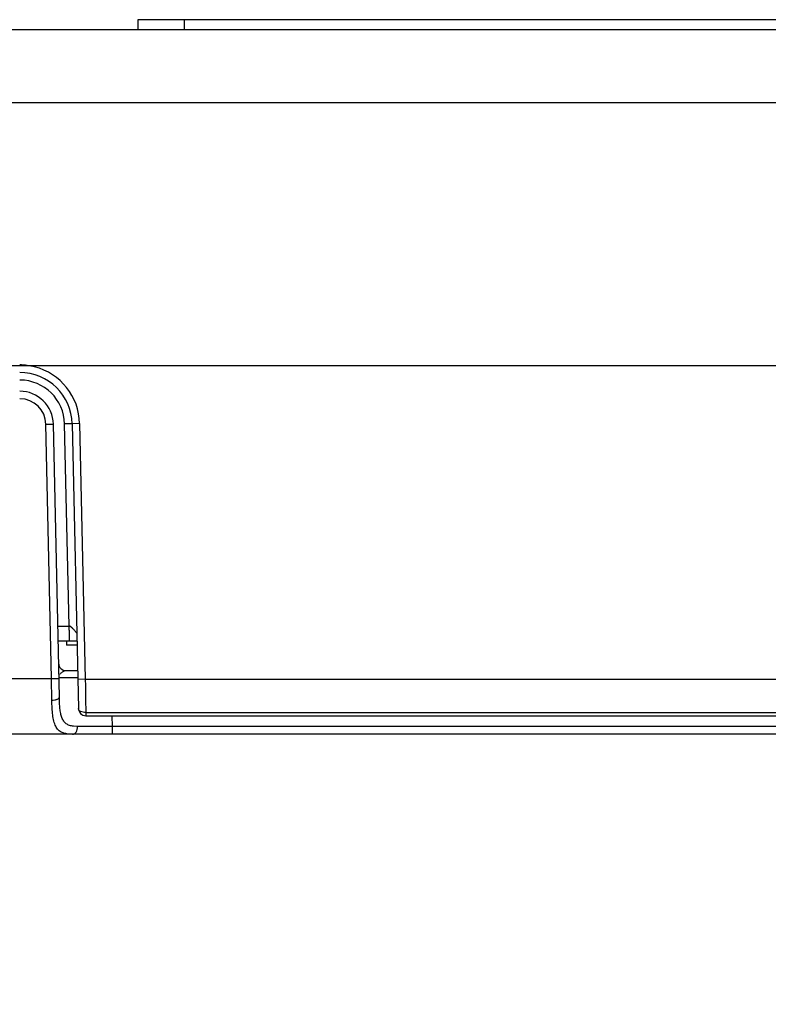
# Model space of a CAD drawing. Header units: inches. Extents: x 0 to 34, y 0 to 22.
# Tile 5 of 60: x 12.4 to 13.4, y 3.1 to 4.4. Entities that reach past the tile are written whole.
import ezdxf

# ---------------------------------------------------------------- set-up
doc = ezdxf.new("R2010")
doc.units = ezdxf.units.IN
doc.header["$LTSCALE"] = 1.87
doc.header["$MEASUREMENT"] = 0
doc.layers.get('0').update_dxf_attribs({"linetype": 'CONTINUOUS'})
doc.layers.add('DIMENSIONS', color=7, linetype='CONTINUOUS')
doc.styles.get("Standard").update_dxf_attribs({"font": 'txt', "width": 0.8})
doc.dimstyles.new('DIMSTYLE_1', dxfattribs={"dimtxt": 0.125, "dimasz": 0.18, "dimexe": 0.125, "dimexo": 0.0625, "dimgap": 0.0625, "dimtad": 0, "dimtih": 1, "dimtoh": 1, "dimdec": 3, "dimzin": 4, "dimdsep": 46, "dimtxsty": 'STANDARD', "dimblk": '_FILLED', "dimblk1": '_FILLED', "dimblk2": '_FILLED', "dimcen": 0.09, "dimadec": 0, "dimazin": 0, "dimtp": 0.01, "dimtm": 0.01, "dimtfac": 1, "dimtdec": 3, "dimtofl": 0, "dimtmove": 0, "dimatfit": 3, "dimldrblk": '_FILLED', "dimfxl": 1, "dimtolj": 1, "dimtzin": 4, "dimarcsym": 0})

# ---------------------------------------------------------------- blocks, each defined once
blk = doc.blocks.new('_FILLED')
at = {"color": 0, "linetype": 'BYBLOCK'}
blk.add_solid([(0, 0), (-1, 0.1736), (-1, -0.1736)], dxfattribs=at)
blk = doc.blocks.new('*D16')
at = {"layer": 'DIMENSIONS', "color": 2, "linetype": 'CONTINUOUS'}
for p, q in [((10.5522, 3.9642), (10.5522, 4.3242)), ((18.0977, 3.9642), (10.4272, 3.9642)), ((11.9898, 3.4729), (10.4272, 3.4729)), ((10.5522, 3.4729), (10.5522, 3.1129))]:
    blk.add_line(p, q, dxfattribs=at)
at = {"layer": 'DIMENSIONS', "color": 2, "linetype": 'CONTINUOUS', "xscale": 0.18, "yscale": 0.18, "zscale": 0.18}
for p, rotation in [((10.5522, 3.9642), 270), ((10.5522, 3.4729), 90)]:
    blk.add_blockref('_FILLED', p, dxfattribs=dict(at, rotation=rotation))
at = {"layer": 'DIMENSIONS', "color": 2, "linetype": 'CONTINUOUS', "insert": (10.5522, 3.7811), "char_height": 0.125, "width": 1.225, "attachment_point": 2, "line_spacing_factor": 0.9}
blk.add_mtext('.491{\\Ftxt.shx;\\W1.000000;\\H0.125000; }[12.48]', dxfattribs=at)

msp = doc.modelspace()

# ---------------------------------------------------------------- linework, layer by layer
at = {"color": 7, "linetype": 'CONTINUOUS'}
for p, q in [((12.5387, 4.4257), (12.5387, 4.4127)), ((15.5462, 4.4257), (12.5387, 4.4257)), ((12.6007, 4.4257), (12.6007, 4.4127)), ((12.07, 4.4127), (16.0479, 4.4127)), ((16.0333, 4.3149), (12.0683, 4.3149)), ((12.4236, 3.5475), (12.4162, 3.8864)), ((12.4162, 3.8864), (12.4262, 3.8864)), ((12.4341, 3.5224), (12.4262, 3.8864)), ((12.4471, 3.6173), (12.4412, 3.8867)), ((12.4512, 3.8867), (12.4412, 3.8867)), ((12.4612, 3.8872), (12.4512, 3.8867)), ((12.4512, 3.8867), (12.4595, 3.5075)), ((12.4612, 3.8872), (12.4686, 3.5463)), ((12.432, 3.6173), (12.4471, 3.6173)), ((12.4325, 3.5977), (12.4577, 3.5977)), ((12.4437, 3.5977), (12.4437, 3.5919)), ((12.4471, 3.6098), (12.4471, 3.5992)), ((12.4471, 3.5992), (12.4471, 3.5977)), ((12.4576, 3.5919), (12.4437, 3.5919)), ((12.4423, 3.5579), (12.4431, 3.5579)), ((12.4431, 3.5579), (12.4584, 3.5579)), ((12.0533, 3.5475), (12.4236, 3.5475)), ((12.4236, 3.5475), (12.4336, 3.5475)), ((12.4237, 3.5416), (12.4236, 3.5475)), ((12.4412, 3.5483), (12.4336, 3.5482)), ((12.4441, 3.5483), (12.4412, 3.5483)), ((12.4493, 3.5483), (12.4441, 3.5483)), ((12.4533, 3.5483), (12.4493, 3.5483)), ((12.4586, 3.5483), (12.4533, 3.5483)), ((12.4686, 3.5463), (12.4586, 3.5459)), ((12.4686, 3.5463), (17.3938, 3.5463)), ((12.4686, 3.5463), (12.4688, 3.5374)), ((12.4237, 3.5386), (12.4237, 3.5416)), ((12.424, 3.5269), (12.4237, 3.5386)), ((12.4688, 3.5374), (12.469, 3.5287)), ((12.4241, 3.5184), (12.424, 3.5269)), ((12.469, 3.5287), (12.469, 3.5258)), ((12.469, 3.5258), (12.4692, 3.5174)), ((12.4692, 3.5174), (12.4694, 3.5043)), ((12.4694, 3.5043), (12.4695, 3.5018)), ((12.4695, 3.5018), (12.4695, 3.4977)), ((12.4695, 3.5018), (17.3935, 3.5018)), ((12.4695, 3.4977), (17.3935, 3.4977)), ((12.5049, 3.4833), (12.5046, 3.4977)), ((12.4584, 3.4833), (12.4529, 3.4836)), ((12.4705, 3.4833), (12.4584, 3.4833)), ((12.4843, 3.4833), (12.4705, 3.4833)), ((12.496, 3.4833), (12.4843, 3.4833)), ((12.5049, 3.4833), (12.496, 3.4833)), ((12.5049, 3.4729), (12.5049, 3.4833)), ((21.1423, 3.4833), (12.5049, 3.4833)), ((21.1523, 3.4729), (12.0523, 3.4729))]:
    msp.add_line(p, q, dxfattribs=at)
for centre, radius, start, end in [((12.3812, 3.8854), 0.08, 82.7887, 89.9734), ((12.3811, 3.8848), 0.0806, 75.6506, 82.797), ((12.3812, 3.8852), 0.07, 1.25, 90), ((12.3812, 3.8854), 0.08, 1.2718, 75.6141), ((12.3814, 3.8854), 0.0598, 1.2707, 89.988), ((12.3812, 3.8854), 0.045, 1.25, 90), ((12.3815, 3.8857), 0.0347, 1.2147, 89.9966), ((12.4431, 3.5679), 0.01, 181.251, 269.9992), ((12.4695, 3.5077), 0.01, 181.25, 269.9989)]:
    msp.add_arc(centre, radius, start, end, dxfattribs=at)
for points, knots in [([(12.4471, 3.6173), (12.447, 3.6166), (12.4469, 3.6142), (12.447, 3.6117), (12.4471, 3.6098)], [0, 0, 0, 0, 0.255382, 1, 1, 1, 1]), ([(12.4568, 3.6083), (12.4565, 3.6086), (12.456, 3.6093), (12.4551, 3.6104), (12.4541, 3.6116), (12.453, 3.6129), (12.452, 3.614), (12.4511, 3.6149), (12.4504, 3.6155), (12.4497, 3.6161), (12.449, 3.6166), (12.4485, 3.6169), (12.4481, 3.6171), (12.4478, 3.6171), (12.4475, 3.6171), (12.4473, 3.6172), (12.4471, 3.6172), (12.4471, 3.6173)], [0, 0, 0, 0, 0.085187, 0.191358, 0.311224, 0.439668, 0.574473, 0.643564, 0.713577, 0.784388, 0.855741, 0.891627, 0.92764, 0.945697, 0.963791, 0.981858, 1, 1, 1, 1]), ([(12.4351, 3.553), (12.4359, 3.5542), (12.4375, 3.5558), (12.44, 3.5573), (12.4415, 3.5578), (12.4423, 3.5579)], [0, 0, 0, 0, 0.485352, 0.742211, 1, 1, 1, 1]), ([(12.4241, 3.5184), (12.4254, 3.5184), (12.4273, 3.5186), (12.4296, 3.5191), (12.4312, 3.5196), (12.4324, 3.5202), (12.4333, 3.5208), (12.434, 3.5216), (12.4341, 3.5221), (12.4341, 3.5224)], [0, 0, 0, 0, 0.337635, 0.493011, 0.632833, 0.753494, 0.853174, 0.933124, 1, 1, 1, 1]), ([(12.4517, 3.4729), (12.4492, 3.4729), (12.4445, 3.4732), (12.4389, 3.4747), (12.4352, 3.4767), (12.4328, 3.4786), (12.4308, 3.481), (12.4291, 3.4838), (12.4278, 3.487), (12.4263, 3.4919), (12.4251, 3.499), (12.4244, 3.5083), (12.4242, 3.5149), (12.4241, 3.5184)], [0, 0, 0, 0, 0.122241, 0.228465, 0.277833, 0.326489, 0.376086, 0.428144, 0.483855, 0.543978, 0.678528, 0.831543, 1, 1, 1, 1]), ([(12.4529, 3.4836), (12.4511, 3.4839), (12.4477, 3.4845), (12.4432, 3.4868), (12.4397, 3.4905), (12.4373, 3.4953), (12.4357, 3.5011), (12.4348, 3.5076), (12.4343, 3.5148), (12.4342, 3.5198), (12.4341, 3.5224)], [0, 0, 0, 0, 0.111793, 0.213875, 0.314837, 0.42439, 0.548102, 0.68671, 0.838281, 1, 1, 1, 1]), ([(12.4695, 3.5018), (12.4682, 3.5018), (12.4658, 3.5021), (12.463, 3.503), (12.4612, 3.5042), (12.4602, 3.5052), (12.4596, 3.5063), (12.4595, 3.5071), (12.4595, 3.5075)], [0, 0, 0, 0, 0.304967, 0.580382, 0.701229, 0.809794, 0.907954, 1, 1, 1, 1]), ([(12.4517, 3.4729), (12.4522, 3.4729), (12.4531, 3.4731), (12.4544, 3.4737), (12.4556, 3.4747), (12.457, 3.4765), (12.4581, 3.4795), (12.4584, 3.482), (12.4584, 3.4833)], [0, 0, 0, 0, 0.099205, 0.203129, 0.315219, 0.437081, 0.707372, 1, 1, 1, 1])]:
    msp.add_open_spline(points, degree=3, knots=knots, dxfattribs=at)

# ---------------------------------------------------------------- dimensions: what is measured, and where the dimension line sits
at = {"layer": 'DIMENSIONS', "color": 2, "linetype": 'CONTINUOUS'}
dim = msp.add_linear_dim(base=(10.5522, 3.9642), p1=(12.0523, 3.4729), p2=(18.1602, 3.9642), angle=90, dimstyle='DIMSTYLE_1', dxfattribs=at)
dim.commit()
dim.dimension.update_dxf_attribs({"geometry": '*D16', "text_midpoint": (10.5522, 3.7186), "dimtype": 160})

doc.saveas('drawing.dxf')
